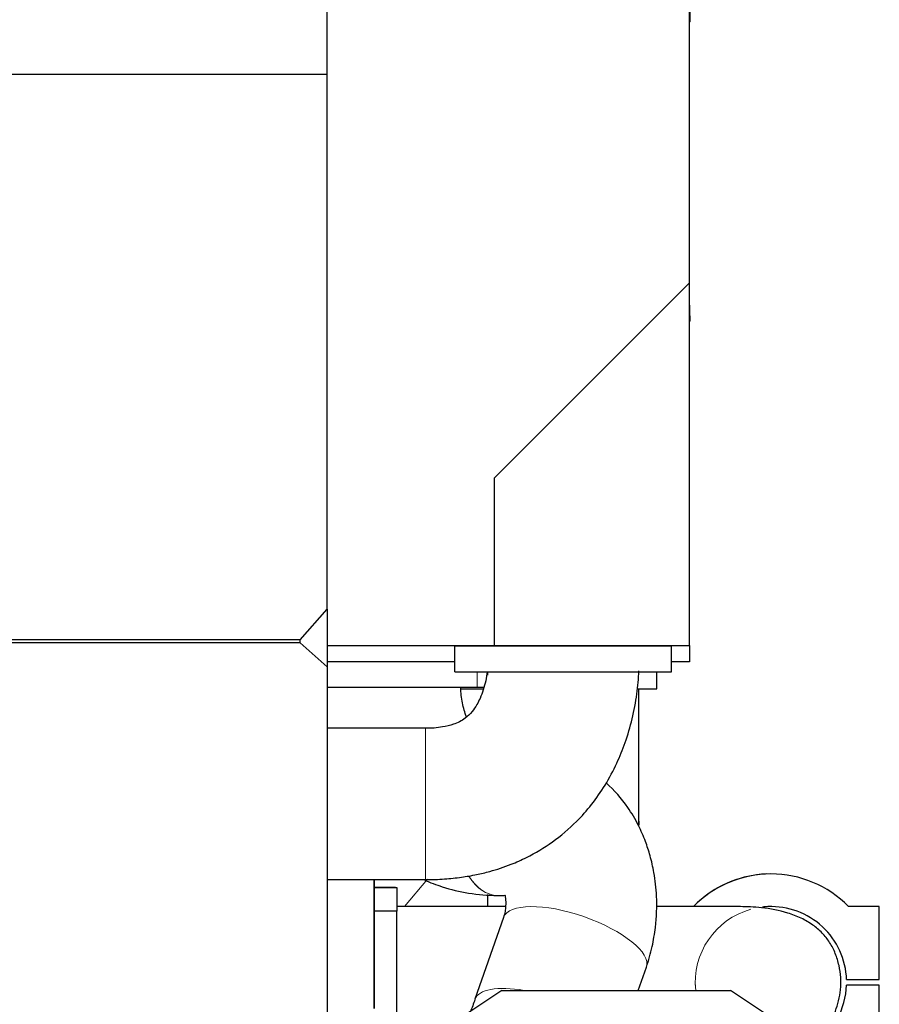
# Model space of a CAD drawing. Header units: inches. Extents: x 0 to 23760, y -13 to 16800.
# Tile 254 of 256: x 21654 to 22447, y 12957 to 13866. Entities that reach past the tile are written whole.
import ezdxf

# ---------------------------------------------------------------- set-up
doc = ezdxf.new("R2010")
doc.units = ezdxf.units.IN
doc.layers.add('1', color=7, linetype='Continuous', true_color=0xffffff)
doc.layers.add('255', color=7, linetype='Continuous', true_color=0xffffff)

msp = doc.modelspace()

# ---------------------------------------------------------------- linework, layer by layer
at = {"layer": '1', "color": 2, "linetype": 'Continuous', "lineweight": 25}
for p, q in [((21937.623, 13815.595), (21937.623, 13954.332)), ((22272.392, 13944.331), (22272.392, 13864.064)), ((22272.123, 13623.317), (22272.123, 13925.16)), ((21937.623, 13815.595), (21581.123, 13815.595)), ((21937.623, 13322.019), (21937.623, 13815.595)), ((22092.123, 13443.317), (22272.123, 13623.317)), ((22272.123, 13288.317), (22272.123, 13623.317)), ((22272.816, 13587.903), (22272.123, 13607.759)), ((22272.816, 13587.903), (22272.122, 13587.903)), ((22092.123, 13288.317), (22092.123, 13443.317)), ((21912.623, 13293.556), (21937.623, 13322.019)), ((21937.623, 13322.02), (21937.623, 13268.638)), ((21912.623, 13293.556), (21581.123, 13293.556)), ((21912.623, 13290.817), (21581.123, 13290.817)), ((21912.623, 13290.817), (21912.623, 13293.556)), ((21937.623, 13268.638), (21912.623, 13290.817)), ((21937.617, 13288.317), (22092.123, 13288.317)), ((22055.623, 13288.217), (22255.623, 13288.217)), ((22055.623, 13264.217), (22055.623, 13288.217)), ((22092.123, 13288.317), (22272.123, 13288.317)), ((22255.623, 13264.217), (22255.623, 13288.217)), ((22272.123, 13288.319), (22272.123, 13273.317)), ((22055.621, 13273.317), (21937.627, 13273.317)), ((22272.123, 13273.317), (22255.617, 13273.317)), ((21937.623, 13268.638), (21937.623, 12668.553)), ((22055.623, 13264.217), (22255.623, 13264.217)), ((22086.123, 13260.987), (22086.123, 13264.217)), ((22242.123, 13248.432), (22242.123, 13264.217)), ((22076.123, 13249.617), (21937.624, 13249.617)), ((22061.107, 13248.432), (22082.051, 13248.432)), ((22082.439, 13249.617), (22076.123, 13249.617)), ((22224.007, 13248.432), (22242.123, 13248.432)), ((21981.123, 12953.332), (21981.123, 13072.365)), ((22343.481, 13077.554), (22343.481, 13077.554)), ((21981.123, 13065.332), (22000.723, 13065.332)), ((21981.123, 13065.132), (22002.123, 13065.132)), ((22000.723, 13065.332), (22000.723, 13065.132)), ((22002.123, 13065.132), (22002.123, 13043.132)), ((22094.991, 13057.767), (22095.073, 13057.767)), ((22002.123, 13043.132), (21981.123, 13043.132)), ((22002.123, 12912.132), (22002.123, 13043.132)), ((22102.412, 13047.482), (22002.124, 13047.482)), ((22276, 13047.629), (22247.411, 13047.629)), ((22247.411, 13047.629), (22247.411, 13047.629)), ((22276, 13047.629), (22276, 13047.629)), ((22344.667, 13047.428), (22344.667, 13047.428)), ((22447.422, 13047.629), (22418.833, 13047.629)), ((22447.422, 12980.129), (22447.422, 13047.629)), ((22100.478, 13037.458), (22074.159, 12961.881)), ((22224.952, 12970.106), (22232.407, 12991.514)), ((22417.222, 12980.129), (22417.222, 12980.129)), ((22417.222, 12980.129), (22447.422, 12980.129)), ((22098.928, 12970.107), (22059.328, 12943.707)), ((22098.928, 12970.107), (22310.128, 12970.107)), ((22349.728, 12943.707), (22310.128, 12970.107)), ((22417.217, 12974.989), (22417.217, 12974.989)), ((22447.417, 12974.989), (22417.217, 12974.989)), ((22447.417, 12877.629), (22447.417, 12974.989))]:
    msp.add_line(p, q, dxfattribs=at)
at = {"layer": '1', "color": 110, "linetype": 'Continuous', "lineweight": 13}
for p, q in [((22076.123, 13249.617), (22076.123, 13264.217)), ((22030.188, 13072.663), (22008.963, 13047.478))]:
    msp.add_line(p, q, dxfattribs=at)
at = {"layer": '1', "color": 2, "linetype": 'Continuous', "lineweight": 25}
for centre, radius, start, end in [((21995.189, 13876.319), 277.474, 356.425631, 357.468643), ((22347.416, 12977.632), 100, 44.425045, 135.574955), ((22347.416, 12977.632), 100, 92.254536, 135.574955), ((22347.416, 12977.632), 69.85, 92.26125, 96.440625), ((22347.416, 12977.632), 69.85, 2.049106, 92.253742), ((22347.416, 12977.632), 69.85, 2.049106, 92.253742), ((22347.416, 12977.632), 69.85, 304.896739, 357.83197), ((22347.416, 12977.632), 69.85, 304.896739, 357.83197)]:
    msp.add_arc(centre, radius, start, end, dxfattribs=at)
at = {"layer": '1', "color": 110, "linetype": 'Continuous', "lineweight": 13}
for start, end in [(105.350625, 186.181875), (177.9525, 182.165625)]:
    msp.add_arc((22347.416, 12977.632), 69.85, start, end, dxfattribs=at)
for centre, major_axis, ratio, start_param, end_param in [((22095.073, 13127.617), (0.082, 69.85), 0.569596, 2.4117435, 3.1423602), ((22095.155, 13127.617), (0.082, 69.85), 0.569596, 2.411449, 3.1266522), ((22166.443, 13014.486), (65.964, -22.972), 0.3591094, 0.0000268, 3.1415213), ((22140.123, 12938.909), (65.964, -22.972), 0.3591094, 2.0089772, 3.1432885)]:
    msp.add_ellipse(centre, major_axis=major_axis, ratio=ratio, start_param=start_param, end_param=end_param, dxfattribs=at)
at = {"layer": '1', "color": 2, "linetype": 'Continuous', "lineweight": 25}
for points, knots in [([(22085.368, 13264.303), (22085.056, 13261.503), (22084.148, 13255.847), (22081.984, 13247.567), (22079.206, 13240.185), (22075.821, 13233.444), (22071.524, 13227.076), (22064.584, 13220.252), (22055.008, 13215.514), (22042.505, 13212.649), (22033.906, 13211.941), (22028.623, 13212.067)], [0, 0, 0, 0, 0.0969248, 0.1979397, 0.2947944, 0.3687008, 0.4579524, 0.5589656, 0.7012245, 0.8199674, 1, 1, 1, 1]), ([(22028.625, 13072.367), (22034.473, 13072.355), (22045.541, 13072.744), (22061.246, 13074.37), (22075.165, 13076.777), (22090.532, 13080.471), (22105.997, 13085.584), (22125.535, 13094.278), (22146.395, 13106.726), (22166.325, 13123.65), (22182.303, 13141.678), (22194.836, 13159.732), (22205.112, 13178.977), (22213.411, 13199.48), (22219.696, 13220.852), (22223.91, 13243.064), (22225.157, 13257.924), (22225.414, 13265.08)], [0, 0, 0, 0, 0.0570248, 0.1082326, 0.1540825, 0.1949223, 0.2625477, 0.3128452, 0.4036357, 0.4988081, 0.5670177, 0.6384719, 0.713, 0.7796761, 0.8542178, 0.9303031, 1, 1, 1, 1]), ([(22066.319, 13222.472), (22064.805, 13226.486), (22062.182, 13235.264), (22061.158, 13244.69), (22060.973, 13249.617)], [0, 0, 0, 0, 0.5027776, 1, 1, 1, 1]), ([(22225.473, 13126.432), (22225.473, 13126.462), (22225.473, 13126.722), (22225.473, 13127.994), (22225.473, 13130.977), (22225.473, 13137.031), (22225.473, 13148.126), (22225.473, 13164.6), (22225.473, 13187.135), (22225.473, 13208.532), (22225.473, 13225.452), (22225.473, 13236.72), (22225.473, 13244.442), (22225.473, 13248.414)], [0, 0, 0, 0, 0.0421791, 0.1001812, 0.1695004, 0.2867037, 0.412263, 0.5423908, 0.6788845, 0.8283723, 0.8827439, 0.9398809, 1, 1, 1, 1]), ([(22028.623, 13212.067), (22006.957, 13212.067), (21979.873, 13212.067), (21949.54, 13212.067), (21940.874, 13212.067), (21937.624, 13212.067)], [0, 0, 0, 0, 0.7142927, 0.8928656, 1, 1, 1, 1]), ([(22232.443, 12991.618), (22234.564, 12997.927), (22237.958, 13010.081), (22241.577, 13031.998), (22242.521, 13055.06), (22239.994, 13077.087), (22236.217, 13093.765), (22231.498, 13108.326), (22224.917, 13123.488), (22213.759, 13142.412), (22202.772, 13154.88), (22195.336, 13161.567)], [0, 0, 0, 0, 0.1022576, 0.1965198, 0.3516485, 0.4731987, 0.5617721, 0.6381685, 0.7264877, 0.834107, 1, 1, 1, 1]), ([(22225.473, 13121.626), (22225.473, 13123.102), (22225.473, 13125.616), (22225.473, 13126.503), (22225.473, 13126.433)], [0, 0, 0, 0, 0.4336088, 1, 1, 1, 1]), ([(21937.624, 13072.367), (21946.29, 13072.367), (21959.29, 13072.367), (21976.623, 13072.367), (21989.623, 13072.367), (22002.623, 13072.367), (22015.624, 13072.367), (22024.291, 13072.367), (22028.625, 13072.367)], [0, 0, 0, 0, 0.2857039, 0.4285598, 0.5714156, 0.7142714, 0.8571271, 1, 1, 1, 1]), ([(22027.462, 13072.135), (22032.828, 13069.712), (22046.179, 13064.564), (22068.75, 13059.252), (22085.982, 13057.812), (22095.01, 13057.767)], [0, 0, 0, 0, 0.2521279, 0.6137444, 1, 1, 1, 1]), ([(22085.773, 13058.725), (22085.773, 13056.099), (22085.773, 13052.375), (22085.773, 13048.594), (22085.773, 13047.513)], [0, 0, 0, 0, 0.7152025, 1, 1, 1, 1]), ([(22095.092, 13057.767), (22096.759, 13057.76), (22099.185, 13057.758), (22101.497, 13057.684), (22101.984, 13058.085), (22101.737, 13058.131), (22101.88, 13057.81), (22102.539, 13055.103), (22102.595, 13049.187), (22102.136, 13043.003), (22101.12, 13039.327), (22100.443, 13037.354)], [0, 0, 0, 0, 0.1006741, 0.1827334, 0.3775893, 0.5144332, 0.5919532, 0.6954651, 0.836171, 0.9157682, 1, 1, 1, 1]), ([(22365.887, 12910.268), (22372.948, 12912.026), (22384.647, 12917.851), (22395.873, 12929.458), (22402.897, 12941.241), (22408.232, 12953.543), (22412.798, 12971.323), (22411.59, 12989.724), (22407.1, 13004.211), (22401.979, 13014.552), (22394.583, 13023.671), (22385.648, 13031.134), (22374.937, 13037.287), (22359.446, 13043.149), (22340.099, 13046.805), (22319.421, 13047.544), (22304.332, 13047.463), (22288.059, 13047.488), (22266.725, 13047.48), (22250.003, 13047.481), (22241.755, 13047.481)], [0, 0, 0, 0, 0.0882211, 0.1603279, 0.1923247, 0.2219599, 0.2785574, 0.3401376, 0.3722074, 0.4040156, 0.4349397, 0.4695482, 0.509297, 0.5543132, 0.6387022, 0.70748, 0.766005, 0.8341336, 0.9213846, 1, 1, 1, 1])]:
    msp.add_open_spline(points, degree=3, knots=knots, dxfattribs=at)
at = {"layer": '1', "color": 110, "linetype": 'Continuous', "lineweight": 13}
msp.add_rational_spline([(22028.625, 13072.367), (22028.625, 13072.367), (22028.625, 13084.715), (22028.624, 13117.521), (22028.624, 13166.913), (22028.623, 13199.719), (22028.623, 13212.067), (22028.623, 13212.067)], [1.01661171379, 1.01661171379, 0.958470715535, 1.01661171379, 1.01661171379, 0.958470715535, 1.01661171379, 1.01661171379], degree=4, knots=[0, 0, 0, 0, 0, 0.5, 0.5, 0.5, 1, 1, 1, 1, 1], dxfattribs=at)
at = {"layer": '1', "color": 2, "linetype": 'Continuous', "lineweight": 25}
msp.add_rational_spline([(22225.473, 13126.432), (22225.473, 13125.534), (22225.458, 13124.629), (22225.426, 13123.719), (22225.379, 13122.803)], [1.01661171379, 1.01661171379, 1.01653478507, 1.01638932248, 1.01618311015], degree=4, dxfattribs=at)
msp.add_open_spline([(22074.123, 12961.777), (22072.842, 12957.807), (22071.395, 12953.926), (22069.792, 12950.122)], degree=3, dxfattribs=at)
at = {"layer": '255', "color": 2, "linetype": 'Continuous', "lineweight": 25}
msp.add_line((21981.123, 13072.365), (21981.123, 12953.332), dxfattribs=at)

doc.saveas('drawing.dxf')
